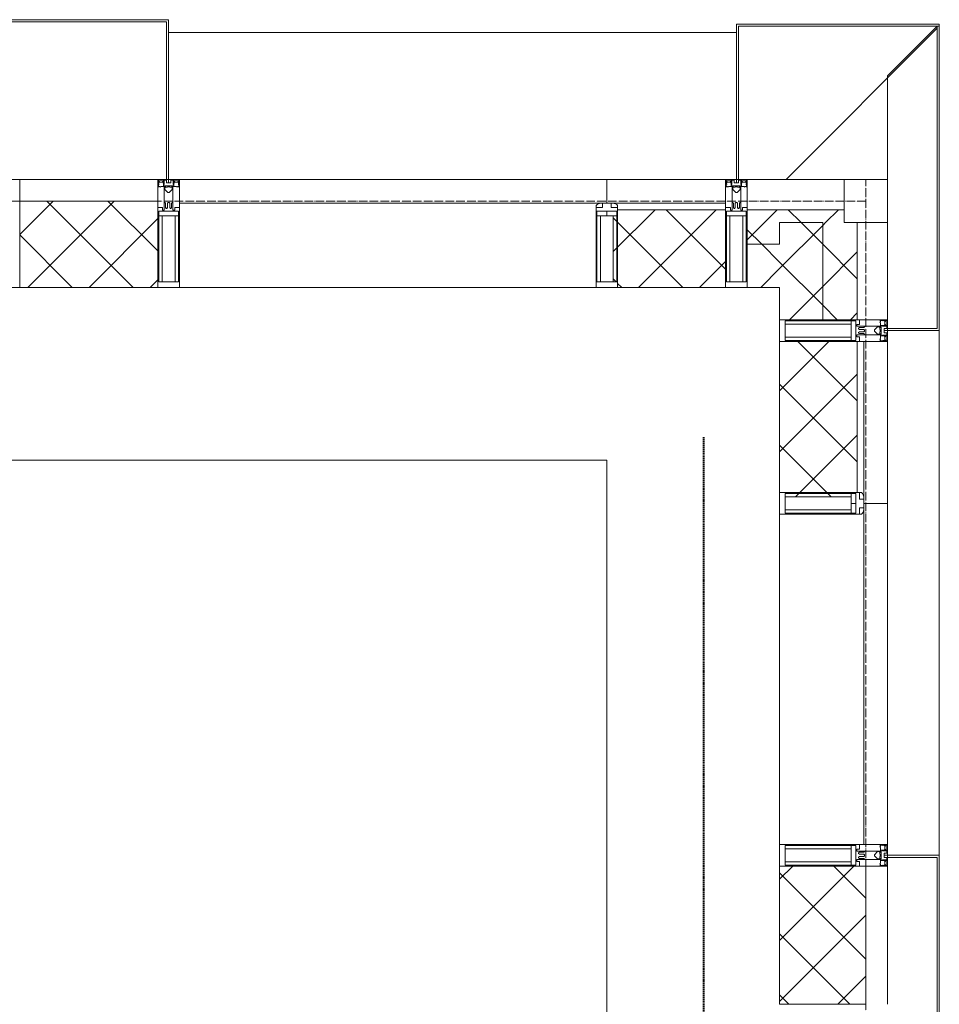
# Model space of a CAD drawing. Header units: millimetres. Extents: x 5617 to 113279, y 7718 to 199432.
# Tile 73 of 79: x 65266 to 67396, y 31240 to 33520. Entities that reach past the tile are written whole.
import ezdxf

# ---------------------------------------------------------------- set-up
doc = ezdxf.new("R2010")
doc.units = ezdxf.units.MM
for name, pattern in [('ADSK_Линия сетки', [25, 20, -2.5, 0, -2.5]), ('Линия сетки', [25, 20, -2.5, 0, -2.5]), ('Штрих_3_1_5_', [4.5, 3, -1.5]), ('Штриховая_ш3 п1_5', [4.5, 3, -1.5])]:
    doc.linetypes.add(name, pattern=pattern)
doc.layers.add('_Разделитель помещений_', color=4, linetype='Штриховая_ш3 п1_5', lineweight=40, true_color=0x00ffff)
for name, color, linetype, lineweight in [('Импосты витража', 7, 'Continuous', 18), ('Колонны', 7, 'Continuous', 18), ('Оси', 7, 'Continuous', 9), ('Панели витража', 7, 'Continuous', 18), ('Перекрытия', 7, 'Continuous', 18), ('Стены разрез', 7, 'Continuous', 40), ('Стены штриховка', 7, 'Continuous', 40), ('Элементы узлов', 7, 'Continuous', 18)]:
    doc.layers.add(name, color=color, linetype=linetype, lineweight=lineweight)
pattern_1 = [(45, (0, 0), (-70.71068, 70.71068), []), (135, (0, 0), (-70.71068, -70.71068), [])]

# ---------------------------------------------------------------- blocks, each defined once
blk = doc.blocks.new('135_SLK_K4_AR_rvt-1-МКСС_К4_L15_51_600_')
at = {"layer": '_Разделитель помещений_', "color": 131, "linetype": 'Штрих_3_1_5_', "true_color": 0xaaffff}
blk.add_line((136374.8, 28600), (136374.8, 32553), dxfattribs=at)
at = {"layer": 'Перекрытия', "color": 253, "true_color": 0xaaaaaa}
for p, q in [((136150, 32500), (131250, 32500)), ((136150, 30800), (136150, 32500))]:
    blk.add_line(p, q, dxfattribs=at)
blk = doc.blocks.new('A_OGR_PAN_Отлив - A_OGR_PAN_Отлив-6070770-МКСС_К4_L15_51_600_')
at = {"layer": 'Колонны', "color": 253, "lineweight": 5, "true_color": 0xaaaaaa}
blk.add_line((607.5, 120), (-607.5, 120), dxfattribs=at)
blk = doc.blocks.new('Rectangular Mullion - R_StandardFrame_50Wx250H-5816797-МКСС_К4_L15_51_600_')
at = {"layer": 'Импосты витража', "color": 253, "lineweight": 5, "true_color": 0xaaaaaa}
blk.add_line((136800, 32825), (136800, 33050), dxfattribs=at)
blk = doc.blocks.new('Rectangular Mullion - 50Wx250H-2623690-МКСС_К4_L15_51_600_')
at = {"layer": 'Элементы узлов', "color": 253, "lineweight": 5, "true_color": 0xaaaaaa}
for p, q in [((-25, 65.2), (-25, 250)), ((-25, 250), (0, 250)), ((-23, 237.3), (0, 237.3)), ((-23, 237.3), (-23, 73.6)), ((-14.9, 84), (-14.9, 237.3)), ((25, 250), (0, 250)), ((23, 237.3), (0, 237.3)), ((14.9, 84), (14.9, 237.3)), ((23, 237.3), (23, 73.6)), ((25, 65.2), (25, 250)), ((0, 84), (-23, 84)), ((-0.5, 73.6), (-23, 73.6)), ((-14, 71.3), (-14, 65.2)), ((-10, 71.3), (-14, 71.3)), ((-10, 53), (-10, 71.3)), ((0, 84), (23, 84)), ((0.5, 73.6), (23, 73.6)), ((10, 71.3), (14, 71.3)), ((10, 53), (10, 71.3)), ((14, 71.3), (14, 65.2)), ((-14, 65.2), (-25, 65.2)), ((-8.7, 53), (-10, 53)), ((-10, 53), (-10, 17)), ((-8.7, 53), (-7, 54.7)), ((-7, 65.2), (-5.9, 67.3)), ((-7, 65.2), (-7, 54.7)), ((-4.1, 67.3), (-5.9, 67.3)), ((-4.1, 67.3), (-2.9, 65.1)), ((-2.9, 65.1), (-2.9, 54.6)), ((-1.3, 53), (-2.9, 54.6)), ((0, 53), (-1.3, 53)), ((0, 53), (1.3, 53)), ((1.3, 53), (2.9, 54.6)), ((4.1, 67.3), (2.9, 65.1)), ((2.9, 65.1), (2.9, 54.6)), ((4.1, 67.3), (5.9, 67.3)), ((7, 65.2), (5.9, 67.3)), ((7, 65.2), (7, 54.7)), ((8.7, 53), (7, 54.7)), ((8.7, 53), (10, 53)), ((10, 53), (10, 17)), ((14, 65.2), (25, 65.2)), ((-8.5, 23), (-1.5, 30)), ((-8.5, 18.5), (-8.5, 23)), ((-1.5, 30), (0, 30)), ((1.5, 30), (0, 30)), ((8.5, 23), (1.5, 30)), ((8.5, 18.5), (8.5, 23)), ((-23.8, 14.6), (-25, 14.2)), ((-25, 0), (-25, 14.2)), ((-22.3, 17), (-23.8, 17)), ((-23.8, 17), (-23.8, 14.6)), ((-22.5, 10.6), (-23.8, 14.6)), ((-22.5, 10.6), (-23.7, 9.9)), ((-23.7, 1.3), (-23.7, 9.9)), ((-23.7, 1.3), (-11.8, 1.3)), ((-23.2, 10.2), (-22.5, 8)), ((-22.5, 8), (-22.5, 4.5)), ((-21.3, 4.5), (-22.5, 4.5)), ((-22.3, 17), (-22.3, 16)), ((-22.3, 16), (-21.3, 16)), ((-19, 17.6), (-21.3, 16)), ((-21.3, 4.5), (-21.3, 6.5)), ((-21.3, 6.5), (-14.2, 6.5)), ((-18.4, 16.6), (-19, 17.6)), ((-7.4, 16.6), (-18.4, 16.6)), ((-14.2, 6.5), (-14.2, 4.5)), ((-13.2, 4.5), (-14.2, 4.5)), ((-13.2, 4.5), (-12.2, 7.2)), ((-12.7, 7.6), (-11.3, 11.4)), ((-12.7, 7.6), (-11.8, 6.9)), ((-12.2, 9), (-12.2, 14.8)), ((-12.2, 14.8), (0, 14.8)), ((-11.8, 1.3), (-11.8, 6.9)), ((-10.5, 11.2), (-11.3, 11.4)), ((-10.5, 1.5), (-10.5, 11.2)), ((-4.8, 1.5), (-10.5, 1.5)), ((-10, 17), (-7.5, 17)), ((-7.5, 18.5), (-8.5, 18.5)), ((-7.5, 17), (-7.5, 18.5)), ((-7.4, 18), (-7.4, 16.6)), ((-2.6, 18), (-7.4, 18)), ((0, 8), (-4.8, 8)), ((-4.8, 1.5), (-4.8, 8)), ((-2.6, 18), (-2.6, 16.8)), ((-2.6, 16.8), (0, 16.8)), ((2.6, 16.8), (0, 16.8)), ((0, 14.8), (0, 16.8)), ((0, 14.8), (0, 16.8)), ((12.2, 14.8), (0, 14.8)), ((0, 0), (0, 8)), ((0, 8), (4.8, 8)), ((0, 0), (0, 8)), ((2.6, 18), (2.6, 16.8)), ((2.6, 18), (7.4, 18)), ((4.8, 1.5), (4.8, 8)), ((4.8, 1.5), (10.5, 1.5)), ((7.4, 18), (7.4, 16.6)), ((7.4, 16.6), (18.4, 16.6)), ((7.5, 18.5), (8.5, 18.5)), ((7.5, 17), (7.5, 18.5)), ((10, 17), (7.5, 17)), ((10.5, 11.2), (11.3, 11.4)), ((10.5, 1.5), (10.5, 11.2)), ((12.7, 7.6), (11.3, 11.4)), ((12.7, 7.6), (11.8, 6.9)), ((11.8, 1.3), (11.8, 6.9)), ((23.7, 1.3), (11.8, 1.3)), ((12.2, 9), (12.2, 14.8)), ((13.2, 4.5), (12.2, 7.2)), ((13.2, 4.5), (14.2, 4.5)), ((21.3, 6.5), (14.2, 6.5)), ((14.2, 6.5), (14.2, 4.5)), ((18.4, 16.6), (19, 17.6)), ((19, 17.6), (21.3, 16)), ((22.3, 16), (21.3, 16)), ((21.3, 4.5), (21.3, 6.5)), ((21.3, 4.5), (22.5, 4.5)), ((22.3, 17), (22.3, 16)), ((22.3, 17), (23.8, 17)), ((22.5, 10.6), (23.8, 14.6)), ((22.5, 10.6), (23.7, 9.9)), ((23.2, 10.2), (22.5, 8)), ((22.5, 8), (22.5, 4.5)), ((23.7, 1.3), (23.7, 9.9)), ((23.8, 17), (23.8, 14.6)), ((23.8, 14.6), (25, 14.2)), ((25, 0), (25, 14.2)), ((-25, 0), (0, 0)), ((25, 0), (0, 0))]:
    blk.add_line(p, q, dxfattribs=at)
for centre, start, end in [((-0.5, 73.1), 360, 90), ((0.5, 73.1), 90, 180)]:
    blk.add_arc(centre, 0.5, start, end, dxfattribs=at)
blk = doc.blocks.new('Rectangular Mullion - R_StandardFrame_50Wx250H-5816793-МКСС_К4_L15_51_600_')
at = {"layer": 'Импосты витража', "color": 253, "lineweight": 5, "true_color": 0xaaaaaa}
for p, q in [((-25, 0), (-25, 250)), ((-25, 250), (25, 250)), ((25, 250), (25, 0)), ((25, 0), (-25, 0))]:
    blk.add_line(p, q, dxfattribs=at)
blk = doc.blocks.new('System Panel - A_PAN_Glass-5804311-МКСС_К4_L15_51_600_')
at = {"layer": 'Панели витража', "color": 253, "lineweight": 5, "true_color": 0xaaaaaa}
for p, q in [((395, 0), (-395, 0)), ((-395, 0), (-395, -55)), ((395, -55), (395, 0)), ((-381, -55), (395, -55))]:
    blk.add_line(p, q, dxfattribs=at)
blk = doc.blocks.new('Rectangular Mullion - R_StandardFrame_50Wx250H-5804093-МКСС_К4_L15_51_600_')
at = {"layer": 'Импосты витража', "color": 253, "lineweight": 5, "true_color": 0xaaaaaa}
blk.add_line((136550, 31610), (136550, 32375), dxfattribs=at)
blk = doc.blocks.new('Rectangular Mullion - 50Wx250H-3927046-МКСС_К4_L15_51_600_')
at = {"layer": 'Элементы узлов', "color": 253, "lineweight": 5, "true_color": 0xaaaaaa}
for p, q in [((0, 250), (-25, 250)), ((-25, 250), (-25, 237.3)), ((-25, 65.2), (-25, 250)), ((-25, 250), (0, 250)), ((-23, 237.3), (0, 237.3)), ((-23, 237.3), (0, 237.3)), ((-23, 237.3), (-23, 73.6)), ((0, 237.3), (-14.9, 237.3)), ((-14.9, 237.3), (-14.9, 84)), ((-14.9, 84), (-14.9, 237.3)), ((25, 250), (0, 250)), ((25, 250), (0, 250)), ((14.9, 237.3), (0, 237.3)), ((0, 237.3), (23, 237.3)), ((23, 237.3), (0, 237.3)), ((14.9, 84), (14.9, 237.3)), ((14.9, 84), (14.9, 237.3)), ((23, 237.3), (23, 73.6)), ((25, 237.3), (25, 250)), ((25, 65.2), (25, 250)), ((-25, 73.6), (-25, 65.2)), ((0, 84), (-23, 84)), ((-23, 84), (-23, 73.6)), ((0, 84), (-23, 84)), ((-23, 73.6), (0, 73.6)), ((0, 73.6), (-23, 73.6)), ((-0.5, 73.6), (-23, 73.6)), ((-14.9, 84), (0, 84)), ((0, 84), (14.9, 84)), ((23, 84), (0, 84)), ((0, 84), (0, 73.6)), ((0, 84), (23, 84)), ((0, 73.6), (0, 84)), ((0, 73.6), (23, 73.6)), ((23, 73.6), (0, 73.6)), ((0.5, 73.6), (23, 73.6)), ((23, 73.6), (23, 84)), ((25, 65.2), (25, 73.6)), ((-25, 65.2), (-25, 60.2)), ((-10, 65.2), (-25, 65.2)), ((-25, 65.2), (-25, 60.2)), ((-25, 65.2), (-10, 65.2)), ((-10, 65.2), (-25, 65.2)), ((-10, 55), (-14, 55)), ((-14, 55), (-10, 55)), ((-10, 55), (-10, 65.2)), ((-10, 65.2), (-10, 55)), ((-10, 55), (-10, 65.2)), ((-10, 55), (0, 55)), ((0, 55), (-10, 55)), ((0, 55), (10, 55)), ((0, 55), (10, 55)), ((10, 65.2), (10, 55)), ((25, 65.2), (10, 65.2)), ((10, 55), (10, 65.2)), ((10, 65.2), (25, 65.2)), ((10, 65.2), (25, 65.2)), ((10, 55), (10, 65.2)), ((10, 55), (14, 55)), ((10, 55), (14, 55)), ((25, 65.2), (25, 60.2)), ((25, 60.2), (25, 65.2))]:
    blk.add_line(p, q, dxfattribs=at)
for centre, start, end in [((-14, 69.1), 218.9723, 270), ((-14, 69.1), 218.9723, 270), ((-14, 69.1), 218.9723, 270), ((14, 69.1), 270, 321.0277), ((14, 69.1), 270, 321.0277), ((14, 69.1), 270, 321.0277)]:
    blk.add_arc(centre, 14.1, start, end, dxfattribs=at)
blk = doc.blocks.new('Rectangular Mullion - R_InvisibleFrame_50Wx250H-3980528-МКСС_К4_L15_51_600_')
at = {"layer": 'Импосты витража', "color": 253, "lineweight": 5, "true_color": 0xaaaaaa}
for p, q in [((-25, 73.6), (-25, 237.3)), ((25, 237.3), (25, 73.6))]:
    blk.add_line(p, q, dxfattribs=at)
blk = doc.blocks.new('Rectangular Mullion - R_StandardFrame_50Wx250H-5804033-МКСС_К4_L15_51_600_')
at = {"layer": 'Импосты витража', "color": 253, "lineweight": 5, "true_color": 0xaaaaaa}
blk.add_line((136800, 20340), (136800, 20660), dxfattribs=at)
blk = doc.blocks.new('Rectangular Mullion - R_StandardFrame_50Wx250H-V67-МКСС_К4_L15_51_600_')
at = {"layer": 'Импосты витража', "color": 253, "lineweight": 5, "true_color": 0xaaaaaa}
for p, q in [((-25, 0), (-25, 250)), ((-25, 250), (25, 250)), ((25, 250), (25, 0)), ((0, 0), (-25, 0)), ((25, 0), (5, 0))]:
    blk.add_line(p, q, dxfattribs=at)
blk = doc.blocks.new('Quad Corner Mullion - Q_0_100_-50-7512949-МКСС_К4_L15_51_600_')
at = {"layer": 'Импосты витража', "color": 253, "lineweight": 5, "true_color": 0xaaaaaa}
for p, q in [((-100, 100), (0, 100)), ((-100, 0), (-100, 100)), ((0, 100), (0, 0)), ((0, 0), (-100, 0))]:
    blk.add_line(p, q, dxfattribs=at)
blk = doc.blocks.new('Rectangular Mullion - R_InvisibleFrame_50Wx250H-7511670-МКСС_К4_L15_51_600_')
at = {"layer": 'Импосты витража', "color": 253, "lineweight": 5, "true_color": 0xaaaaaa}
for p, q in [((-25, 73.6), (-25, 237.3)), ((25, 237.3), (25, 73.6))]:
    blk.add_line(p, q, dxfattribs=at)
blk = doc.blocks.new('Rectangular Mullion - R_StandardFrame_50Wx250H-7511671-МКСС_К4_L15_51_600_')
at = {"layer": 'Импосты витража', "color": 253, "lineweight": 5, "true_color": 0xaaaaaa}
for p, q in [((-25, 0), (-25, 250)), ((-25, 250), (25, 250)), ((25, 250), (25, 0)), ((25, 0), (-25, 0))]:
    blk.add_line(p, q, dxfattribs=at)
blk = doc.blocks.new('Rectangular Mullion - R_StandardFrame_50Wx250H-5816798-МКСС_К4_L15_51_600_')
at = {"layer": 'Импосты витража', "color": 253, "lineweight": 5, "true_color": 0xaaaaaa}
blk.add_line((136700, 33150), (136475, 33150), dxfattribs=at)
blk = doc.blocks.new('System Panel - A_PAN_Glass-7516193-МКСС_К4_L15_51_600_')
at = {"layer": 'Панели витража', "color": 253, "lineweight": 5, "true_color": 0xaaaaaa}
for p, q in [((495, 0), (-495, 0)), ((-495, 0), (-495, -55)), ((495, -55), (495, 0)), ((-495, -55), (481, -55))]:
    blk.add_line(p, q, dxfattribs=at)
blk = doc.blocks.new('Rectangular Mullion - R_StandardFrame_50Wx250H-5976673-МКСС_К4_L15_51_600_')
at = {"layer": 'Импосты витража', "color": 253, "lineweight": 5, "true_color": 0xaaaaaa}
blk.add_line((136125, 32900), (135160, 32900), dxfattribs=at)
blk = doc.blocks.new('Rectangular Mullion - R_StandardFrame_50Wx250H-7511672-МКСС_К4_L15_51_600_')
at = {"layer": 'Импосты витража', "color": 253, "lineweight": 5, "true_color": 0xaaaaaa}
for p, q in [((-25, 0), (-25, 250)), ((-25, 250), (25, 250)), ((25, 250), (25, 0)), ((-5, 0), (-25, 0)), ((25, 0), (0, 0))]:
    blk.add_line(p, q, dxfattribs=at)
blk = doc.blocks.new('Rectangular Mullion - R_StandardFrame_50Wx250H-V71-МКСС_К4_L15_51_600_')
at = {"layer": 'Импосты витража', "color": 253, "lineweight": 5, "true_color": 0xaaaaaa}
for p, q in [((-25, 135.1), (-25, 250)), ((-25, 250), (25, 250)), ((25, 250), (25, 0)), ((-25, 113.4), (-25, 128.4)), ((-25, 0), (-25, 110.1)), ((0, 0), (-25, 0)), ((25, 0), (5, 0))]:
    blk.add_line(p, q, dxfattribs=at)
blk = doc.blocks.new('A_SLK_PAN_Type1 - Прямой тип панели-6537335-МКСС_К4_L15_51_600_')
at = {"layer": 'Колонны', "lineweight": 5}
for p, q in [((-185, 120), (185, 120)), ((-185, 0), (-185, 120)), ((-180, 115), (-180, 0)), ((180, 115), (-180, 115)), ((180, 0), (180, 115)), ((185, 120), (185, 0)), ((-180, 0), (-185, 0)), ((185, 0), (180, 0))]:
    blk.add_line(p, q, dxfattribs=at)
blk = doc.blocks.new('A_SLK_PAN_Type1 - Прямой тип панели-6538247-МКСС_К4_L15_51_600_')
at = {"layer": 'Колонны', "lineweight": 5}
for p, q in [((-180, 0), (-185, 0)), ((-185, 0), (-185, -370)), ((-180, -365), (-180, 0)), ((160, 0), (-160, 0)), ((180, 0), (180, -365)), ((185, 0), (180, 0)), ((185, -370), (185, 0)), ((-185, -370), (185, -370)), ((180, -365), (-180, -365))]:
    blk.add_line(p, q, dxfattribs=at)
blk = doc.blocks.new('A_OGR_PAN_Отлив - A_OGR_PAN_Отлив-6268007-МКСС_К4_L15_51_600_')
at = {"layer": 'Колонны', "color": 253, "lineweight": 5, "true_color": 0xaaaaaa}
blk.add_line((657.5, 340), (-657.5, 340), dxfattribs=at)
blk = doc.blocks.new('135_SLK_K4_AR_FCD_rvt-1-МКСС_К4_L15_51_600_')
at = {"layer": 'Стены разрез', "lineweight": 5, "true_color": 0xaaaaaa}
h = blk.add_hatch(dxfattribs=at)
h.set_pattern_fill('FP_4', color=253, style=0, pattern_type=2)
h.set_pattern_definition(pattern_1)
h.paths.add_polyline_path([(135110, 32900), (135110, 33100), (134790, 33100), (134790, 32900)])
h = blk.add_hatch(dxfattribs=at)
h.set_pattern_fill('FP_4', color=253, style=0, pattern_type=2)
h.set_pattern_definition(pattern_1)
h.paths.add_polyline_path([(136425, 32900), (136425, 33080), (136175, 33080), (136175, 33076.4), (136173, 33076.4), (136173, 33066), (136164.9, 33066), (136164.9, 32912.7), (136175, 32912.7), (136175, 32900), (136272.5, 32900)])
h = blk.add_hatch(dxfattribs=at)
h.set_pattern_fill('FP_4', color=253, style=0, pattern_type=2)
h.set_pattern_definition(pattern_1)
h.paths.add_polyline_path([(136550, 33000), (136550, 33050), (136700, 33050), (136700, 33080), (136475, 33080), (136475, 33000)])
h = blk.add_hatch(dxfattribs=at)
h.set_pattern_fill('FP_4', color=253, style=0, pattern_type=2)
h.set_pattern_definition(pattern_1)
h.paths.add_polyline_path([(136550, 32825), (136650, 32825), (136650, 33050), (136550, 33050), (136550, 32900)])
h = blk.add_hatch(dxfattribs=at)
h.set_pattern_fill('FP_4', color=253, style=0, pattern_type=2)
h.set_pattern_definition(pattern_1)
h.paths.add_polyline_path([(136650, 32825), (136730, 32825), (136730, 33050), (136650, 33050)])
h = blk.add_hatch(dxfattribs=at)
h.set_pattern_fill('FP_4', color=253, style=0, pattern_type=2)
h.set_pattern_definition(pattern_1)
h.paths.add_polyline_path([(136550, 32900), (136550, 33000), (136475, 33000), (136475, 32900)])
h = blk.add_hatch(dxfattribs=at)
h.set_pattern_fill('FP_4', color=253, style=0, pattern_type=2)
h.set_pattern_definition(pattern_1)
h.paths.add_polyline_path([(136716, 32414.9), (136716, 32423), (136726.5, 32423), (136726.5, 32425), (136730, 32425), (136730, 32775), (136550, 32775), (136550, 32425), (136562.7, 32425), (136562.7, 32414.9), (136585, 32414.9)])
h = blk.add_hatch(dxfattribs=at)
h.set_pattern_fill('FP_4', color=253, style=0, pattern_type=2)
h.set_pattern_definition(pattern_1)
h.paths.add_polyline_path([(136750, 31240), (136750, 31560), (136550, 31560), (136550, 31240)])
at = {"layer": 'Колонны', "lineweight": 5}
for p, q in [((136920, 33510), (136450, 33510)), ((136450, 33510), (136450, 33150)), ((136455, 33150), (136455, 33505)), ((136455, 33505), (136920, 33505)), ((136565, 33150), (136915, 33500)), ((136915, 33505), (136800, 33390)), ((136920, 33505), (136915, 33505)), ((136915, 33505), (136915, 32805)), ((136920, 33505), (136920, 33510)), ((136920, 32800), (136920, 33505)), ((136800, 33390), (136800, 33150)), ((136450, 33150), (136455, 33150)), ((136800, 32805), (136800, 32800)), ((136915, 32805), (136800, 32805)), ((136800, 32800), (136920, 32800))]:
    blk.add_line(p, q, dxfattribs=at)
at = {"layer": 'Стены разрез', "color": 253, "lineweight": 9, "true_color": 0xaaaaaa}
for p, q in [((136425, 33150), (136150, 33150)), ((136150, 33150), (136150, 33095)), ((136425, 32900), (136425, 33150)), ((135110, 33100), (134790, 33100)), ((134790, 33100), (134790, 32900)), ((135110, 32900), (135110, 33100)), ((136700, 33080), (136475, 33080)), ((136475, 33080), (136475, 32900)), ((136700, 33050), (136700, 33080)), ((136730, 33050), (136700, 33050)), ((136730, 32825), (136730, 33050)), ((134790, 32900), (135110, 32900)), ((136175, 32900), (136425, 32900)), ((136475, 32900), (136550, 32900)), ((136550, 32900), (136550, 32825)), ((136550, 32825), (136730, 32825)), ((136550, 32775), (136550, 32425)), ((136800, 32775), (136550, 32775)), ((136800, 32400), (136800, 32775)), ((136745, 32400), (136800, 32400)), ((136550, 31560), (136550, 31240)), ((136750, 31560), (136550, 31560)), ((136750, 31240), (136750, 31560)), ((136550, 31240), (136750, 31240))]:
    blk.add_line(p, q, dxfattribs=at)
at = {"layer": 'Стены штриховка', "color": 253, "lineweight": 9, "true_color": 0xaaaaaa}
for p, q in [((136425, 33095), (136164, 33095)), ((136425, 33080), (136175, 33080)), ((136550, 33050), (136550, 33000)), ((136650, 33050), (136550, 33050)), ((136550, 33000), (136550, 33050)), ((136550, 33050), (136650, 33050)), ((136650, 32825), (136650, 33050)), ((136550, 33000), (136475, 33000)), ((136730, 32425), (136730, 32775)), ((136745, 32414), (136745, 32775))]:
    blk.add_line(p, q, dxfattribs=at)
at = {"layer": 'Импосты витража', "color": 253, "lineweight": 5, "true_color": 0xaaaaaa, "extrusion": (0, 0, -1)}
for name, p, rotation in [('Rectangular Mullion - R_StandardFrame_50Wx250H-V71-МКСС_К4_L15_51_600_', (-134765, 33150), 180), ('Rectangular Mullion - 50Wx250H-2623690-МКСС_К4_L15_51_600_', (-135135, 33150), 180), ('Rectangular Mullion - R_StandardFrame_50Wx250H-7511672-МКСС_К4_L15_51_600_', (-135135, 33150), 180), ('Rectangular Mullion - 50Wx250H-2623690-МКСС_К4_L15_51_600_', (-136450, 33150), 180), ('Rectangular Mullion - R_StandardFrame_50Wx250H-7511671-МКСС_К4_L15_51_600_', (-136450, 33150), 180), ('Quad Corner Mullion - Q_0_100_-50-7512949-МКСС_К4_L15_51_600_', (-136800, 33150), 180), ('Rectangular Mullion - 50Wx250H-3927046-МКСС_К4_L15_51_600_', (-136150, 33150), 180), ('Rectangular Mullion - R_InvisibleFrame_50Wx250H-7511670-МКСС_К4_L15_51_600_', (-136150, 33150), 180), ('Rectangular Mullion - 50Wx250H-2623690-МКСС_К4_L15_51_600_', (-136800, 32800), 270), ('Rectangular Mullion - R_StandardFrame_50Wx250H-5816793-МКСС_К4_L15_51_600_', (-136800, 32800), 270), ('Rectangular Mullion - 50Wx250H-3927046-МКСС_К4_L15_51_600_', (-136800, 32400), 270), ('Rectangular Mullion - R_InvisibleFrame_50Wx250H-3980528-МКСС_К4_L15_51_600_', (-136800, 32400), 270), ('Rectangular Mullion - 50Wx250H-2623690-МКСС_К4_L15_51_600_', (-136800, 31585), 270), ('Rectangular Mullion - R_StandardFrame_50Wx250H-V67-МКСС_К4_L15_51_600_', (-136800, 31585), 270)]:
    blk.add_blockref(name, p, dxfattribs=dict(at, rotation=rotation))
at = {"layer": 'Импосты витража', "color": 253, "lineweight": 5, "true_color": 0xaaaaaa}
for name, p in [('Rectangular Mullion - R_StandardFrame_50Wx250H-5816798-МКСС_К4_L15_51_600_', (0, 0)), ('Rectangular Mullion - R_StandardFrame_50Wx250H-5816797-МКСС_К4_L15_51_600_', (0, 0)), ('Rectangular Mullion - R_StandardFrame_50Wx250H-5976673-МКСС_К4_L15_51_600_', (0, 0)), ('Rectangular Mullion - R_StandardFrame_50Wx250H-5804093-МКСС_К4_L15_51_600_', (0, 0)), ('Rectangular Mullion - R_StandardFrame_50Wx250H-5804033-МКСС_К4_L15_51_600_', (0, 10900))]:
    blk.add_blockref(name, p, dxfattribs=at)
at = {"layer": 'Колонны', "color": 253, "lineweight": 5, "true_color": 0xaaaaaa}
for name, p, rotation in [('A_SLK_PAN_Type1 - Прямой тип панели-6538247-МКСС_К4_L15_51_600_', (134950, 33150), 180), ('A_OGR_PAN_Отлив - A_OGR_PAN_Отлив-6070770-МКСС_К4_L15_51_600_', (136800, 32192.5), 269.9999999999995), ('A_SLK_PAN_Type1 - Прямой тип панели-6537335-МКСС_К4_L15_51_600_', (136800, 31400), 269.9999999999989)]:
    blk.add_blockref(name, p, dxfattribs=dict(at, rotation=rotation))
blk.add_blockref('A_OGR_PAN_Отлив - A_OGR_PAN_Отлив-6268007-МКСС_К4_L15_51_600_', (135792.5, 33150), dxfattribs=at)
at = {"layer": 'Панели витража', "color": 253, "lineweight": 5, "true_color": 0xaaaaaa}
blk.add_blockref('System Panel - A_PAN_Glass-7516193-МКСС_К4_L15_51_600_', (135655, 33150), dxfattribs=at)
at = {"layer": 'Панели витража', "color": 253, "lineweight": 5, "true_color": 0xaaaaaa, "rotation": 270}
blk.add_blockref('System Panel - A_PAN_Glass-5804311-МКСС_К4_L15_51_600_', (136800, 32005), dxfattribs=at)

msp = doc.modelspace()

# ---------------------------------------------------------------- linework, layer by layer
at = {"layer": 'Оси', "linetype": 'Линия сетки'}
msp.add_line((67226.3, 12025.7), (67226.3, 33150), dxfattribs=at)
at = {"layer": 'Оси', "linetype": 'ADSK_Линия сетки'}
msp.add_line((67226.3, 33100), (25128.4, 33100), dxfattribs=at)

# ---------------------------------------------------------------- block references
at = {"lineweight": 5}
for name in ['135_SLK_K4_AR_FCD_rvt-1-МКСС_К4_L15_51_600_', '135_SLK_K4_AR_rvt-1-МКСС_К4_L15_51_600_']:
    msp.add_blockref(name, (-69523.7, 0), dxfattribs=at)

doc.saveas('drawing.dxf')
